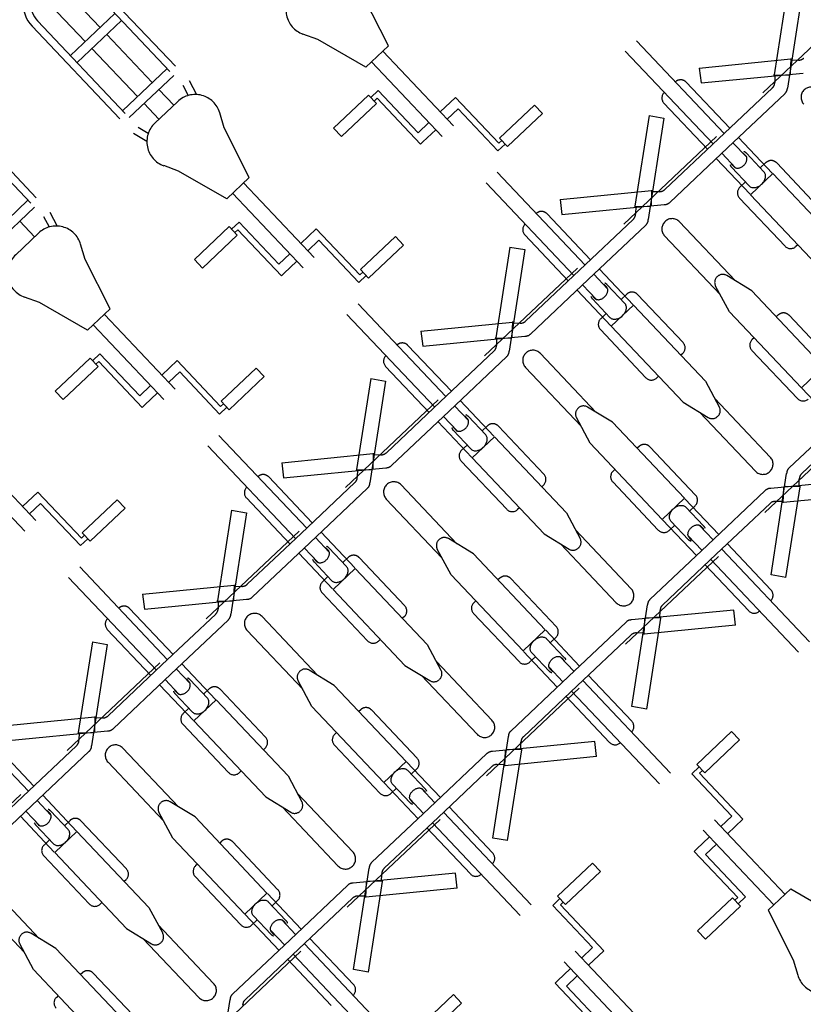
# Model space of a CAD drawing. Header units: metres. Extents: x 104098 to 104607, y 427853 to 428230.
# Tile 15 of 147: x 104240.91 to 104242.45, y 428105.13 to 428107.06. Entities that reach past the tile are written whole.
import ezdxf

# ---------------------------------------------------------------- set-up
doc = ezdxf.new("R2010")
doc.units = ezdxf.units.M
doc.linetypes.add('DASHED2', pattern=[0.375, 0.25, -0.125])

# ---------------------------------------------------------------- blocks, each defined once
blk = doc.blocks.new('school2')
at = {"color": 252, "linetype": 'DASHED2'}
for p, q in [((107953.383, 456616.9032), (107953.383, 456616.7606)), ((107953.423, 456616.9032), (107953.423, 456616.7606)), ((107953.088, 456616.8542), (107953.088, 456616.5674)), ((107953.103, 456616.8542), (107953.103, 456616.5653)), ((107953.328, 456616.8542), (107953.328, 456616.5653)), ((107953.343, 456616.8542), (107953.343, 456616.5674)), ((107953.463, 456616.8542), (107953.463, 456616.5674)), ((107953.478, 456616.8542), (107953.478, 456616.5653)), ((107953.463, 456616.7606), (107953.343, 456616.7606)), ((107953.463, 456616.7418), (107953.343, 456616.7418)), ((107953.383, 456616.7418), (107953.383, 456616.6119)), ((107953.423, 456616.7418), (107953.423, 456616.6119)), ((107953.088, 456616.6119), (107952.968, 456616.6119)), ((107953.463, 456616.6119), (107953.343, 456616.6119)), ((107953.088, 456616.5931), (107952.968, 456616.5931)), ((107953.048, 456616.5931), (107953.048, 456616.5509)), ((107953.463, 456616.5931), (107953.343, 456616.5931)), ((107953.383, 456616.5931), (107953.383, 456616.5509)), ((107953.423, 456616.5931), (107953.423, 456616.5509)), ((107953.088, 456616.5674), (107953.0818, 456616.5454)), ((107953.103, 456616.5653), (107953.0947, 456616.5358)), ((107953.328, 456616.5653), (107953.3363, 456616.5358)), ((107953.343, 456616.5674), (107953.3492, 456616.5454)), ((107953.463, 456616.5674), (107953.4568, 456616.5454)), ((107953.478, 456616.5653), (107953.4697, 456616.5358)), ((107953.0588, 456616.5509), (107952.9971, 456616.5509)), ((107953.4338, 456616.5509), (107953.3721, 456616.5509)), ((107952.9665, 456616.4507), (107952.9525, 456616.4784)), ((107953.0895, 456616.4507), (107953.1035, 456616.4784)), ((107953.3415, 456616.4507), (107953.3275, 456616.4784)), ((107953.4645, 456616.4507), (107953.4785, 456616.4784)), ((107953.7165, 456616.4507), (107953.7025, 456616.4784)), ((107952.9976, 456616.3466), (107952.9665, 456616.4507)), ((107953.0584, 456616.3466), (107953.0895, 456616.4507)), ((107953.3726, 456616.3466), (107953.3415, 456616.4507)), ((107953.4334, 456616.3466), (107953.4645, 456616.4507)), ((107953.7476, 456616.3466), (107953.7165, 456616.4507)), ((107953.8084, 456616.3466), (107953.8395, 456616.4507)), ((107952.293, 456615.7703), (107952.293, 456616.3466)), ((107952.638, 456615.7703), (107952.638, 456616.3466)), ((107952.668, 456615.7703), (107952.668, 456616.3466)), ((107953.0584, 456616.3466), (107952.9976, 456616.3466)), ((107953.013, 456615.7703), (107953.013, 456616.3466)), ((107953.043, 456615.7703), (107953.043, 456616.3466)), ((107953.4334, 456616.3466), (107953.3726, 456616.3466)), ((107953.388, 456615.7703), (107953.388, 456616.3466)), ((107953.418, 456615.7703), (107953.418, 456616.3466)), ((107953.8084, 456616.3466), (107953.7476, 456616.3466)), ((107953.763, 456615.7703), (107953.763, 456616.3466)), ((107953.793, 456615.7703), (107953.793, 456616.3466)), ((107954.138, 456615.7703), (107954.138, 456616.3466)), ((107954.168, 456615.7703), (107954.168, 456616.3466)), ((107952.8696, 456616.3035), (107952.9637, 456616.3035)), ((107952.8696, 456616.2807), (107952.8696, 456616.3035)), ((107952.9637, 456616.3035), (107952.9637, 456616.2807)), ((107952.9637, 456616.2967), (107952.9837, 456616.2967)), ((107952.9837, 456616.2967), (107952.9837, 456616.1831)), ((107953.2446, 456616.3035), (107953.3387, 456616.3035)), ((107953.2446, 456616.2807), (107953.2446, 456616.3035)), ((107953.3387, 456616.3035), (107953.3387, 456616.2807)), ((107953.3387, 456616.2967), (107953.3587, 456616.2967)), ((107953.3587, 456616.2967), (107953.3587, 456616.1831)), ((107953.6196, 456616.3035), (107953.7137, 456616.3035)), ((107953.6196, 456616.2807), (107953.6196, 456616.3035)), ((107953.7137, 456616.3035), (107953.7137, 456616.2807)), ((107953.7137, 456616.2967), (107953.7337, 456616.2967)), ((107953.7337, 456616.2967), (107953.7337, 456616.1831)), ((107952.8696, 456616.2807), (107952.9637, 456616.2807)), ((107952.9637, 456616.2873), (107952.9716, 456616.2873)), ((107952.9716, 456616.2873), (107952.9716, 456616.1634)), ((107953.2446, 456616.2807), (107953.3387, 456616.2807)), ((107953.3387, 456616.2873), (107953.3466, 456616.2873)), ((107953.3466, 456616.2873), (107953.3466, 456616.1634)), ((107953.6196, 456616.2807), (107953.7137, 456616.2807)), ((107953.7137, 456616.2873), (107953.7216, 456616.2873)), ((107953.7216, 456616.2873), (107953.7216, 456616.1634)), ((107952.7094, 456616.1831), (107952.668, 456616.1831)), ((107952.7094, 456616.0592), (107952.7094, 456616.1831)), ((107953.013, 456616.1831), (107952.9837, 456616.1831)), ((107953.0844, 456616.1831), (107953.043, 456616.1831)), ((107953.0844, 456616.0592), (107953.0844, 456616.1831)), ((107953.388, 456616.1831), (107953.3587, 456616.1831)), ((107953.4594, 456616.1831), (107953.418, 456616.1831)), ((107953.4594, 456616.0592), (107953.4594, 456616.1831)), ((107953.763, 456616.1831), (107953.7337, 456616.1831)), ((107953.8344, 456616.1831), (107953.793, 456616.1831)), ((107953.8344, 456616.0592), (107953.8344, 456616.1831)), ((107952.668, 456616.1634), (107952.6977, 456616.1634)), ((107952.6977, 456616.0497), (107952.6977, 456616.1634)), ((107952.9716, 456616.1634), (107952.9781, 456616.1634)), ((107952.9781, 456616.1634), (107953.013, 456616.1634)), ((107953.043, 456616.1634), (107953.0727, 456616.1634)), ((107953.0727, 456616.0497), (107953.0727, 456616.1634)), ((107953.3466, 456616.1634), (107953.3531, 456616.1634)), ((107953.3531, 456616.1634), (107953.388, 456616.1634)), ((107953.418, 456616.1634), (107953.4477, 456616.1634)), ((107953.4477, 456616.0497), (107953.4477, 456616.1634)), ((107953.7216, 456616.1634), (107953.7281, 456616.1634)), ((107953.7281, 456616.1634), (107953.763, 456616.1634)), ((107953.793, 456616.1634), (107953.8227, 456616.1634)), ((107953.8227, 456616.0497), (107953.8227, 456616.1634)), ((107952.8114, 456616.0658), (107952.7173, 456616.0658)), ((107952.7173, 456616.043), (107952.7173, 456616.0658)), ((107952.8114, 456616.0658), (107952.8114, 456616.043)), ((107953.1864, 456616.0658), (107953.0923, 456616.0658)), ((107953.0923, 456616.043), (107953.0923, 456616.0658)), ((107953.1864, 456616.0658), (107953.1864, 456616.043)), ((107953.5614, 456616.0658), (107953.4673, 456616.0658)), ((107953.4673, 456616.043), (107953.4673, 456616.0658)), ((107953.5614, 456616.0658), (107953.5614, 456616.043)), ((107953.9364, 456616.0658), (107953.8423, 456616.0658)), ((107953.8423, 456616.043), (107953.8423, 456616.0658)), ((107953.9364, 456616.0658), (107953.9364, 456616.043)), ((107952.7173, 456616.0497), (107952.6977, 456616.0497)), ((107952.7173, 456616.0592), (107952.7094, 456616.0592)), ((107953.0923, 456616.0497), (107953.0727, 456616.0497)), ((107953.0923, 456616.0592), (107953.0844, 456616.0592)), ((107953.4673, 456616.0497), (107953.4477, 456616.0497)), ((107953.4673, 456616.0592), (107953.4594, 456616.0592)), ((107953.8423, 456616.0497), (107953.8227, 456616.0497)), ((107953.8423, 456616.0592), (107953.8344, 456616.0592)), ((107952.8114, 456616.043), (107952.7173, 456616.043)), ((107953.1864, 456616.043), (107953.0923, 456616.043)), ((107953.5614, 456616.043), (107953.4673, 456616.043)), ((107953.9364, 456616.043), (107953.8423, 456616.043)), ((107952.308, 456615.7703), (107952.308, 456615.8942)), ((107952.3456, 456615.8969), (107952.4881, 456615.7868)), ((107952.5853, 456615.8969), (107952.4429, 456615.7868)), ((107952.5853, 456615.8969), (107952.603, 456615.8732)), ((107952.623, 456615.7703), (107952.623, 456615.8942)), ((107952.683, 456615.7703), (107952.683, 456615.8942)), ((107952.7206, 456615.8969), (107952.703, 456615.8732)), ((107952.7206, 456615.8969), (107952.8631, 456615.7868)), ((107952.9603, 456615.8969), (107952.8179, 456615.7868)), ((107952.9603, 456615.8969), (107952.978, 456615.8732)), ((107952.998, 456615.7703), (107952.998, 456615.8942)), ((107953.058, 456615.7703), (107953.058, 456615.8942)), ((107953.0956, 456615.8969), (107953.078, 456615.8732)), ((107953.0956, 456615.8969), (107953.2381, 456615.7868)), ((107953.3353, 456615.8969), (107953.1929, 456615.7868)), ((107953.3353, 456615.8969), (107953.353, 456615.8732)), ((107953.373, 456615.7703), (107953.373, 456615.8942)), ((107953.433, 456615.7703), (107953.433, 456615.8942)), ((107953.4706, 456615.8969), (107953.453, 456615.8732)), ((107953.4706, 456615.8969), (107953.6131, 456615.7868)), ((107953.7103, 456615.8969), (107953.5679, 456615.7868)), ((107953.7103, 456615.8969), (107953.728, 456615.8732)), ((107953.748, 456615.7703), (107953.748, 456615.8942)), ((107953.808, 456615.7703), (107953.808, 456615.8942)), ((107953.8456, 456615.8969), (107953.828, 456615.8732)), ((107953.8456, 456615.8969), (107953.9881, 456615.7868)), ((107954.0853, 456615.8969), (107953.9429, 456615.7868)), ((107954.0853, 456615.8969), (107954.103, 456615.8732)), ((107954.123, 456615.7703), (107954.123, 456615.8942)), ((107954.183, 456615.7703), (107954.183, 456615.8942)), ((107954.2206, 456615.8969), (107954.203, 456615.8732)), ((107954.2206, 456615.8969), (107954.3631, 456615.7868)), ((107954.4603, 456615.8969), (107954.3179, 456615.7868)), ((107952.328, 456615.8732), (107952.4869, 456615.7498)), ((107952.603, 456615.8732), (107952.4441, 456615.7498)), ((107952.638, 456615.8792), (107952.638, 456615.8792)), ((107952.668, 456615.8792), (107952.668, 456615.8792)), ((107952.703, 456615.8732), (107952.8619, 456615.7498)), ((107952.978, 456615.8732), (107952.8191, 456615.7498)), ((107953.013, 456615.8792), (107953.013, 456615.8792)), ((107953.043, 456615.8792), (107953.043, 456615.8792)), ((107953.078, 456615.8732), (107953.2369, 456615.7498)), ((107953.353, 456615.8732), (107953.1941, 456615.7498)), ((107953.388, 456615.8792), (107953.388, 456615.8792)), ((107953.418, 456615.8792), (107953.418, 456615.8792)), ((107953.453, 456615.8732), (107953.6119, 456615.7498)), ((107953.728, 456615.8732), (107953.5691, 456615.7498)), ((107953.763, 456615.8792), (107953.763, 456615.8792)), ((107953.793, 456615.8792), (107953.793, 456615.8792)), ((107953.828, 456615.8732), (107953.9869, 456615.7498)), ((107954.103, 456615.8732), (107953.9441, 456615.7498)), ((107954.138, 456615.8792), (107954.138, 456615.8792)), ((107954.168, 456615.8792), (107954.168, 456615.8792)), ((107954.203, 456615.8732), (107954.3619, 456615.7498)), ((107954.478, 456615.8732), (107954.3191, 456615.7498)), ((107952.278, 456615.7761), (107951.903, 456615.7761)), ((107952.653, 456615.7761), (107952.278, 456615.7761)), ((107952.4442, 456615.7855), (107952.4336, 456615.7748)), ((107952.4424, 456615.7873), (107952.4638, 456615.7662)), ((107952.4886, 456615.7873), (107952.4672, 456615.7662)), ((107952.4868, 456615.7855), (107952.4973, 456615.7748)), ((107953.028, 456615.7761), (107952.653, 456615.7761)), ((107952.8192, 456615.7855), (107952.8086, 456615.7748)), ((107952.8174, 456615.7873), (107952.8388, 456615.7662)), ((107952.8636, 456615.7873), (107952.8422, 456615.7662)), ((107952.8618, 456615.7855), (107952.8723, 456615.7748)), ((107953.403, 456615.7761), (107953.028, 456615.7761)), ((107953.1942, 456615.7855), (107953.1836, 456615.7748)), ((107953.1924, 456615.7873), (107953.2138, 456615.7662)), ((107953.2386, 456615.7873), (107953.2172, 456615.7662)), ((107953.2368, 456615.7855), (107953.2473, 456615.7748)), ((107953.778, 456615.7761), (107953.403, 456615.7761)), ((107953.5692, 456615.7855), (107953.5586, 456615.7748)), ((107953.5674, 456615.7873), (107953.5888, 456615.7662)), ((107953.6136, 456615.7873), (107953.5922, 456615.7662)), ((107953.6118, 456615.7855), (107953.6223, 456615.7748)), ((107954.153, 456615.7761), (107953.778, 456615.7761)), ((107953.9442, 456615.7855), (107953.9336, 456615.7748)), ((107953.9424, 456615.7873), (107953.9638, 456615.7662)), ((107953.9886, 456615.7873), (107953.9672, 456615.7662)), ((107953.9868, 456615.7855), (107953.9973, 456615.7748)), ((107954.528, 456615.7761), (107954.153, 456615.7761)), ((107954.3192, 456615.7855), (107954.3086, 456615.7748)), ((107954.3174, 456615.7873), (107954.3388, 456615.7662)), ((107954.3636, 456615.7873), (107954.3422, 456615.7662)), ((107954.3618, 456615.7855), (107954.3723, 456615.7748)), ((107952.278, 456615.7703), (107952.133, 456615.7703)), ((107952.278, 456615.7703), (107952.4229, 456615.7703)), ((107952.653, 456615.7703), (107952.508, 456615.7703)), ((107952.653, 456615.7703), (107952.7979, 456615.7703)), ((107953.028, 456615.7703), (107952.883, 456615.7703)), ((107953.028, 456615.7703), (107953.1729, 456615.7703)), ((107953.403, 456615.7703), (107953.258, 456615.7703)), ((107953.403, 456615.7703), (107953.5479, 456615.7703)), ((107953.778, 456615.7703), (107953.633, 456615.7703)), ((107953.778, 456615.7703), (107953.9229, 456615.7703)), ((107954.153, 456615.7703), (107954.008, 456615.7703)), ((107954.153, 456615.7703), (107954.2979, 456615.7703)), ((107952.278, 456615.7453), (107952.1226, 456615.7453)), ((107952.248, 456615.649), (107952.248, 456615.7453)), ((107952.263, 456615.7059), (107952.263, 456615.7453)), ((107952.278, 456615.7453), (107952.4334, 456615.7453)), ((107952.293, 456615.7059), (107952.293, 456615.7453)), ((107952.308, 456615.649), (107952.308, 456615.7453)), ((107952.653, 456615.7453), (107952.4976, 456615.7453)), ((107952.623, 456615.649), (107952.623, 456615.7453)), ((107952.638, 456615.7059), (107952.638, 456615.7453)), ((107952.653, 456615.7453), (107952.8084, 456615.7453)), ((107952.668, 456615.7059), (107952.668, 456615.7453)), ((107952.683, 456615.649), (107952.683, 456615.7453)), ((107953.028, 456615.7453), (107952.8726, 456615.7453)), ((107952.998, 456615.649), (107952.998, 456615.7453)), ((107953.013, 456615.7059), (107953.013, 456615.7453)), ((107953.028, 456615.7453), (107953.1834, 456615.7453)), ((107953.043, 456615.7059), (107953.043, 456615.7453)), ((107953.058, 456615.649), (107953.058, 456615.7453)), ((107953.403, 456615.7453), (107953.2476, 456615.7453)), ((107953.373, 456615.649), (107953.373, 456615.7453)), ((107953.388, 456615.7059), (107953.388, 456615.7453)), ((107953.403, 456615.7453), (107953.5584, 456615.7453)), ((107953.418, 456615.7059), (107953.418, 456615.7453)), ((107953.433, 456615.649), (107953.433, 456615.7453)), ((107953.778, 456615.7453), (107953.6226, 456615.7453)), ((107953.748, 456615.649), (107953.748, 456615.7453)), ((107953.763, 456615.7059), (107953.763, 456615.7453)), ((107953.778, 456615.7453), (107953.9334, 456615.7453)), ((107953.793, 456615.7059), (107953.793, 456615.7453)), ((107953.808, 456615.649), (107953.808, 456615.7453)), ((107954.153, 456615.7453), (107953.9976, 456615.7453)), ((107954.123, 456615.649), (107954.123, 456615.7453)), ((107954.138, 456615.7059), (107954.138, 456615.7453)), ((107954.153, 456615.7453), (107954.3084, 456615.7453)), ((107954.168, 456615.7059), (107954.168, 456615.7453)), ((107954.183, 456615.649), (107954.183, 456615.7453)), ((107952.2621, 456615.7176), (107952.2621, 456615.7095)), ((107952.2939, 456615.7095), (107952.2939, 456615.7176)), ((107952.6371, 456615.7176), (107952.6371, 456615.7095)), ((107952.6689, 456615.7095), (107952.6689, 456615.7176)), ((107953.0121, 456615.7176), (107953.0121, 456615.7095)), ((107953.0439, 456615.7095), (107953.0439, 456615.7176)), ((107953.3871, 456615.7176), (107953.3871, 456615.7095)), ((107953.4189, 456615.7095), (107953.4189, 456615.7176)), ((107953.7621, 456615.7176), (107953.7621, 456615.7095)), ((107953.7939, 456615.7095), (107953.7939, 456615.7176)), ((107954.1371, 456615.7176), (107954.1371, 456615.7095)), ((107954.1689, 456615.7095), (107954.1689, 456615.7176)), ((107952.0705, 456615.7046, 0.1197), (107952.0705, 456615.5463)), ((107952.1105, 456615.7046, 0.1197), (107952.1105, 456615.5463)), ((107952.258, 456615.6621), (107952.258, 456615.7124)), ((107952.298, 456615.6621), (107952.298, 456615.7124)), ((107952.4455, 456615.7046, 0.1197), (107952.4455, 456615.5463)), ((107952.4855, 456615.7046, 0.1197), (107952.4855, 456615.5463)), ((107952.633, 456615.6621), (107952.633, 456615.7124)), ((107952.673, 456615.6621), (107952.673, 456615.7124)), ((107952.8205, 456615.7046, 0.1197), (107952.8205, 456615.5463)), ((107952.8605, 456615.7046, 0.1197), (107952.8605, 456615.5463)), ((107953.008, 456615.6621), (107953.008, 456615.7124)), ((107953.048, 456615.6621), (107953.048, 456615.7124)), ((107953.1955, 456615.7046, 0.1197), (107953.1955, 456615.5463)), ((107953.2355, 456615.7046, 0.1197), (107953.2355, 456615.5463)), ((107953.383, 456615.6621), (107953.383, 456615.7124)), ((107953.423, 456615.6621), (107953.423, 456615.7124)), ((107953.5705, 456615.7046, 0.1197), (107953.5705, 456615.5463)), ((107953.6105, 456615.7046, 0.1197), (107953.6105, 456615.5463)), ((107953.758, 456615.6621), (107953.758, 456615.7124)), ((107953.798, 456615.6621), (107953.798, 456615.7124)), ((107953.9455, 456615.7046, 0.1197), (107953.9455, 456615.5463)), ((107953.9855, 456615.7046, 0.1197), (107953.9855, 456615.5463)), ((107954.133, 456615.6621), (107954.133, 456615.7124)), ((107954.173, 456615.6621), (107954.173, 456615.7124)), ((107952.243, 456615.6727), (107952.258, 456615.6727)), ((107952.313, 456615.6727), (107952.298, 456615.6727)), ((107952.618, 456615.6727), (107952.633, 456615.6727)), ((107952.688, 456615.6727), (107952.673, 456615.6727)), ((107952.993, 456615.6727), (107953.008, 456615.6727)), ((107953.063, 456615.6727), (107953.048, 456615.6727)), ((107953.368, 456615.6727), (107953.383, 456615.6727)), ((107953.438, 456615.6727), (107953.423, 456615.6727)), ((107953.743, 456615.6727), (107953.758, 456615.6727)), ((107953.813, 456615.6727), (107953.798, 456615.6727)), ((107954.118, 456615.6727), (107954.133, 456615.6727)), ((107954.188, 456615.6727), (107954.173, 456615.6727)), ((107952.228, 456615.528), (107952.228, 456615.6577)), ((107952.248, 456615.4428), (107952.248, 456615.6477)), ((107952.308, 456615.6477), (107952.248, 456615.6477)), ((107952.308, 456615.4428), (107952.308, 456615.6477)), ((107952.328, 456615.528), (107952.328, 456615.6577)), ((107952.603, 456615.528), (107952.603, 456615.6577)), ((107952.623, 456615.4428), (107952.623, 456615.6477)), ((107952.683, 456615.6477), (107952.623, 456615.6477)), ((107952.683, 456615.4428), (107952.683, 456615.6477)), ((107952.703, 456615.528), (107952.703, 456615.6577)), ((107952.978, 456615.528), (107952.978, 456615.6577)), ((107952.998, 456615.4428), (107952.998, 456615.6477)), ((107953.058, 456615.6477), (107952.998, 456615.6477)), ((107953.058, 456615.4428), (107953.058, 456615.6477)), ((107953.078, 456615.528), (107953.078, 456615.6577)), ((107953.353, 456615.528), (107953.353, 456615.6577)), ((107953.373, 456615.4428), (107953.373, 456615.6477)), ((107953.433, 456615.6477), (107953.373, 456615.6477)), ((107953.433, 456615.4428), (107953.433, 456615.6477)), ((107953.453, 456615.528), (107953.453, 456615.6577)), ((107953.728, 456615.528), (107953.728, 456615.6577)), ((107953.748, 456615.4428), (107953.748, 456615.6477)), ((107953.808, 456615.6477), (107953.748, 456615.6477)), ((107953.808, 456615.4428), (107953.808, 456615.6477)), ((107953.828, 456615.528), (107953.828, 456615.6577)), ((107954.103, 456615.528), (107954.103, 456615.6577)), ((107954.123, 456615.4428), (107954.123, 456615.6477)), ((107954.183, 456615.6477), (107954.123, 456615.6477)), ((107954.183, 456615.4428), (107954.183, 456615.6477)), ((107954.203, 456615.528), (107954.203, 456615.6577)), ((107952.0605, 456615.5095), (107952.0755, 456615.5647)), ((107952.091, 456615.5758), (107952.0899, 456615.5758)), ((107952.1205, 456615.5095), (107952.1055, 456615.5647)), ((107952.4355, 456615.5095), (107952.4505, 456615.5647)), ((107952.466, 456615.5758), (107952.4649, 456615.5758)), ((107952.4955, 456615.5095), (107952.4805, 456615.5647)), ((107952.8105, 456615.5095), (107952.8255, 456615.5647)), ((107952.841, 456615.5758), (107952.8399, 456615.5758)), ((107952.8705, 456615.5095), (107952.8555, 456615.5647)), ((107953.1855, 456615.5095), (107953.2005, 456615.5647)), ((107953.216, 456615.5758), (107953.2149, 456615.5758)), ((107953.2455, 456615.5095), (107953.2305, 456615.5647)), ((107953.5605, 456615.5095), (107953.5755, 456615.5647)), ((107953.591, 456615.5758), (107953.5899, 456615.5758)), ((107953.6205, 456615.5095), (107953.6055, 456615.5647)), ((107953.9355, 456615.5095), (107953.9505, 456615.5647)), ((107953.966, 456615.5758), (107953.9649, 456615.5758)), ((107953.9955, 456615.5095), (107953.9805, 456615.5647)), ((107952.0605, 456615.5095), (107952.0605, 456615.3045)), ((107952.1205, 456615.5095), (107952.1205, 456615.3045)), ((107952.248, 456615.513), (107952.243, 456615.513)), ((107952.313, 456615.513), (107952.308, 456615.513)), ((107952.4355, 456615.5095), (107952.4355, 456615.3045)), ((107952.4955, 456615.5095), (107952.4955, 456615.3045)), ((107952.623, 456615.513), (107952.618, 456615.513)), ((107952.688, 456615.513), (107952.683, 456615.513)), ((107952.8105, 456615.5095), (107952.8105, 456615.3045)), ((107952.8705, 456615.5095), (107952.8705, 456615.3045)), ((107952.998, 456615.513), (107952.993, 456615.513)), ((107953.063, 456615.513), (107953.058, 456615.513)), ((107953.1855, 456615.5095), (107953.1855, 456615.3045)), ((107953.2455, 456615.5095), (107953.2455, 456615.3045)), ((107953.373, 456615.513), (107953.368, 456615.513)), ((107953.438, 456615.513), (107953.433, 456615.513)), ((107953.5605, 456615.5095), (107953.5605, 456615.3045)), ((107953.6205, 456615.5095), (107953.6205, 456615.3045)), ((107953.748, 456615.513), (107953.743, 456615.513)), ((107953.813, 456615.513), (107953.808, 456615.513)), ((107953.9355, 456615.5095), (107953.9355, 456615.3045)), ((107953.9955, 456615.5095), (107953.9955, 456615.3045)), ((107954.123, 456615.513), (107954.118, 456615.513)), ((107952.0605, 456615.4393), (107952.0555, 456615.4393)), ((107952.1255, 456615.4393), (107952.1205, 456615.4393)), ((107952.248, 456615.4428), (107952.263, 456615.3876)), ((107952.308, 456615.4428), (107952.293, 456615.3876)), ((107952.4355, 456615.4393), (107952.4305, 456615.4393)), ((107952.5005, 456615.4393), (107952.4955, 456615.4393)), ((107952.623, 456615.4428), (107952.638, 456615.3876)), ((107952.683, 456615.4428), (107952.668, 456615.3876)), ((107952.8105, 456615.4393), (107952.8055, 456615.4393)), ((107952.8755, 456615.4393), (107952.8705, 456615.4393)), ((107952.998, 456615.4428), (107953.013, 456615.3876)), ((107953.058, 456615.4428), (107953.043, 456615.3876)), ((107953.1855, 456615.4393), (107953.1805, 456615.4393)), ((107953.2505, 456615.4393), (107953.2455, 456615.4393)), ((107953.373, 456615.4428), (107953.388, 456615.3876)), ((107953.433, 456615.4428), (107953.418, 456615.3876)), ((107953.5605, 456615.4393), (107953.5555, 456615.4393)), ((107953.6255, 456615.4393), (107953.6205, 456615.4393)), ((107953.748, 456615.4428), (107953.763, 456615.3876)), ((107953.808, 456615.4428), (107953.793, 456615.3876)), ((107953.9355, 456615.4393), (107953.9305, 456615.4393)), ((107954.0005, 456615.4393), (107953.9955, 456615.4393)), ((107952.1405, 456615.4243), (107952.1405, 456615.2945)), ((107952.4155, 456615.4243), (107952.4155, 456615.2945)), ((107952.5155, 456615.4243), (107952.5155, 456615.2945)), ((107952.7905, 456615.4243), (107952.7905, 456615.2945)), ((107952.8905, 456615.4243), (107952.8905, 456615.2945)), ((107953.1655, 456615.4243), (107953.1655, 456615.2945)), ((107953.2655, 456615.4243), (107953.2655, 456615.2945)), ((107953.5405, 456615.4243), (107953.5405, 456615.2945)), ((107953.6405, 456615.4243), (107953.6405, 456615.2945)), ((107953.9155, 456615.4243), (107953.9155, 456615.2945)), ((107954.0155, 456615.4243), (107954.0155, 456615.2945)), ((107952.258, 456615.2477, 0.1197), (107952.258, 456615.4059)), ((107952.298, 456615.2477, 0.1197), (107952.298, 456615.4059)), ((107952.633, 456615.2477, 0.1197), (107952.633, 456615.4059)), ((107952.673, 456615.2477, 0.1197), (107952.673, 456615.4059)), ((107953.008, 456615.2477, 0.1197), (107953.008, 456615.4059)), ((107953.048, 456615.2477, 0.1197), (107953.048, 456615.4059)), ((107953.383, 456615.2477, 0.1197), (107953.383, 456615.4059)), ((107953.423, 456615.2477, 0.1197), (107953.423, 456615.4059)), ((107953.758, 456615.2477, 0.1197), (107953.758, 456615.4059)), ((107953.798, 456615.2477, 0.1197), (107953.798, 456615.4059)), ((107952.2785, 456615.3765), (107952.2774, 456615.3765)), ((107952.6535, 456615.3765), (107952.6524, 456615.3765)), ((107953.0285, 456615.3765), (107953.0274, 456615.3765)), ((107953.4035, 456615.3765), (107953.4024, 456615.3765)), ((107953.7785, 456615.3765), (107953.7774, 456615.3765)), ((107952.4955, 456615.3045), (107952.4355, 456615.3045)), ((107952.4355, 456615.3033), (107952.4355, 456615.207)), ((107952.4955, 456615.3033), (107952.4955, 456615.207)), ((107952.8705, 456615.3045), (107952.8105, 456615.3045)), ((107952.8105, 456615.3033), (107952.8105, 456615.207)), ((107952.8705, 456615.3033), (107952.8705, 456615.207)), ((107953.2455, 456615.3045), (107953.1855, 456615.3045)), ((107953.1855, 456615.3033), (107953.1855, 456615.207)), ((107953.2455, 456615.3033), (107953.2455, 456615.207)), ((107953.6205, 456615.3045), (107953.5605, 456615.3045)), ((107953.5605, 456615.3033), (107953.5605, 456615.207)), ((107953.6205, 456615.3033), (107953.6205, 456615.207)), ((107953.9955, 456615.3045), (107953.9355, 456615.3045)), ((107953.9355, 456615.3033), (107953.9355, 456615.207)), ((107952.4305, 456615.2795), (107952.4455, 456615.2795)), ((107952.4455, 456615.2902), (107952.4455, 456615.2399)), ((107952.4855, 456615.2902), (107952.4855, 456615.2399)), ((107952.5005, 456615.2795), (107952.4855, 456615.2795)), ((107952.8055, 456615.2795), (107952.8205, 456615.2795)), ((107952.8205, 456615.2902), (107952.8205, 456615.2399)), ((107952.8605, 456615.2902), (107952.8605, 456615.2399)), ((107952.8755, 456615.2795), (107952.8605, 456615.2795)), ((107953.1805, 456615.2795), (107953.1955, 456615.2795)), ((107953.1955, 456615.2902), (107953.1955, 456615.2399)), ((107953.2355, 456615.2902), (107953.2355, 456615.2399)), ((107953.2505, 456615.2795), (107953.2355, 456615.2795)), ((107953.5555, 456615.2795), (107953.5705, 456615.2795)), ((107953.5705, 456615.2902), (107953.5705, 456615.2399)), ((107953.6105, 456615.2902), (107953.6105, 456615.2399)), ((107953.6255, 456615.2795), (107953.6105, 456615.2795)), ((107952.4496, 456615.2346), (107952.4496, 456615.2428)), ((107952.4505, 456615.2463), (107952.4505, 456615.207)), ((107952.4805, 456615.2463), (107952.4805, 456615.207)), ((107952.4814, 456615.2428), (107952.4814, 456615.2346)), ((107952.8246, 456615.2346), (107952.8246, 456615.2428)), ((107952.8255, 456615.2463), (107952.8255, 456615.207)), ((107952.8555, 456615.2463), (107952.8555, 456615.207)), ((107952.8564, 456615.2428), (107952.8564, 456615.2346)), ((107953.1996, 456615.2346), (107953.1996, 456615.2428)), ((107953.2005, 456615.2463), (107953.2005, 456615.207)), ((107953.2305, 456615.2463), (107953.2305, 456615.207)), ((107953.2314, 456615.2428), (107953.2314, 456615.2346)), ((107953.5746, 456615.2346), (107953.5746, 456615.2428)), ((107953.5755, 456615.2463), (107953.5755, 456615.207)), ((107953.6055, 456615.2463), (107953.6055, 456615.207)), ((107953.6064, 456615.2428), (107953.6064, 456615.2346)), ((107952.1405, 456615.0791), (107952.2994, 456615.2025)), ((107952.4655, 456615.207), (107952.3101, 456615.207)), ((107952.4655, 456615.207), (107952.6209, 456615.207)), ((107952.5155, 456615.0791), (107952.6744, 456615.2025)), ((107952.7905, 456615.0791), (107952.6316, 456615.2025)), ((107952.8405, 456615.207), (107952.6851, 456615.207)), ((107952.8405, 456615.207), (107952.9959, 456615.207)), ((107952.8905, 456615.0791), (107953.0494, 456615.2025)), ((107953.1655, 456615.0791), (107953.0066, 456615.2025)), ((107953.2155, 456615.207), (107953.0601, 456615.207)), ((107953.2155, 456615.207), (107953.3709, 456615.207)), ((107953.2655, 456615.0791), (107953.4244, 456615.2025)), ((107953.5405, 456615.0791), (107953.3816, 456615.2025)), ((107953.5905, 456615.207), (107953.4351, 456615.207)), ((107953.5905, 456615.207), (107953.7459, 456615.207)), ((107953.6405, 456615.0791), (107953.7994, 456615.2025)), ((107953.9155, 456615.0791), (107953.7566, 456615.2025)), ((107953.9655, 456615.207), (107953.8101, 456615.207)), ((107952.4655, 456615.182), (107952.3205, 456615.182)), ((107952.4355, 456615.182), (107952.4355, 456615.058)), ((107952.4505, 456615.182), (107952.4505, 456614.6057)), ((107952.4655, 456615.182), (107952.6104, 456615.182)), ((107952.4805, 456615.182), (107952.4805, 456614.6057)), ((107952.4955, 456615.182), (107952.4955, 456615.058)), ((107952.6317, 456615.1668), (107952.6211, 456615.1775)), ((107952.6299, 456615.165), (107952.6513, 456615.1861)), ((107952.6761, 456615.165), (107952.6547, 456615.1861)), ((107952.6743, 456615.1668), (107952.6848, 456615.1775)), ((107952.8405, 456615.182), (107952.6955, 456615.182)), ((107952.8105, 456615.182), (107952.8105, 456615.058)), ((107952.8255, 456615.182), (107952.8255, 456614.6057)), ((107952.8405, 456615.182), (107952.9854, 456615.182)), ((107952.8555, 456615.182), (107952.8555, 456614.6057)), ((107952.8705, 456615.182), (107952.8705, 456615.058)), ((107953.0067, 456615.1668), (107952.9961, 456615.1775)), ((107953.0049, 456615.165), (107953.0263, 456615.1861)), ((107953.0511, 456615.165), (107953.0297, 456615.1861)), ((107953.0493, 456615.1668), (107953.0598, 456615.1775)), ((107953.2155, 456615.182), (107953.0705, 456615.182)), ((107953.1855, 456615.182), (107953.1855, 456615.058)), ((107953.2005, 456615.182), (107953.2005, 456614.6057)), ((107953.2155, 456615.182), (107953.3604, 456615.182)), ((107953.2305, 456615.182), (107953.2305, 456614.6057)), ((107953.2455, 456615.182), (107953.2455, 456615.058)), ((107953.3817, 456615.1668), (107953.3711, 456615.1775)), ((107953.3799, 456615.165), (107953.4013, 456615.1861)), ((107953.4261, 456615.165), (107953.4047, 456615.1861)), ((107953.4243, 456615.1668), (107953.4348, 456615.1775)), ((107953.5905, 456615.182), (107953.4455, 456615.182)), ((107953.5605, 456615.182), (107953.5605, 456615.058)), ((107953.5755, 456615.182), (107953.5755, 456614.6057)), ((107953.5905, 456615.182), (107953.7354, 456615.182)), ((107953.6055, 456615.182), (107953.6055, 456614.6057)), ((107953.6205, 456615.182), (107953.6205, 456615.058)), ((107953.7567, 456615.1668), (107953.7461, 456615.1775)), ((107953.7549, 456615.165), (107953.7763, 456615.1861)), ((107953.8011, 456615.165), (107953.7797, 456615.1861)), ((107953.7993, 456615.1668), (107953.8098, 456615.1775)), ((107953.9655, 456615.182), (107953.8205, 456615.182)), ((107952.4655, 456615.1761), (107952.0905, 456615.1761)), ((107952.8405, 456615.1761), (107952.4655, 456615.1761)), ((107952.5331, 456615.0554), (107952.6756, 456615.1655)), ((107952.7728, 456615.0554), (107952.6304, 456615.1655)), ((107953.2155, 456615.1761), (107952.8405, 456615.1761)), ((107952.9081, 456615.0554), (107953.0506, 456615.1655)), ((107953.1478, 456615.0554), (107953.0054, 456615.1655)), ((107953.5905, 456615.1761), (107953.2155, 456615.1761)), ((107953.2831, 456615.0554), (107953.4256, 456615.1655)), ((107953.5228, 456615.0554), (107953.3804, 456615.1655)), ((107953.9655, 456615.1761), (107953.5905, 456615.1761)), ((107953.6581, 456615.0554), (107953.8006, 456615.1655)), ((107953.8978, 456615.0554), (107953.7554, 456615.1655)), ((107952.4505, 456615.073), (107952.4505, 456615.073)), ((107952.4805, 456615.073), (107952.4805, 456615.073)), ((107952.5331, 456615.0554), (107952.5155, 456615.0791)), ((107952.7728, 456615.0554), (107952.7905, 456615.0791)), ((107952.8255, 456615.073), (107952.8255, 456615.073)), ((107952.8555, 456615.073), (107952.8555, 456615.073)), ((107952.9081, 456615.0554), (107952.8905, 456615.0791)), ((107953.1478, 456615.0554), (107953.1655, 456615.0791)), ((107953.2005, 456615.073), (107953.2005, 456615.073)), ((107953.2305, 456615.073), (107953.2305, 456615.073)), ((107953.2831, 456615.0554), (107953.2655, 456615.0791)), ((107953.5228, 456615.0554), (107953.5405, 456615.0791)), ((107953.5755, 456615.073), (107953.5755, 456615.073)), ((107953.6055, 456615.073), (107953.6055, 456615.073)), ((107953.6581, 456615.0554), (107953.6405, 456615.0791)), ((107952.6239, 456614.9093), (107952.5298, 456614.9093)), ((107952.6239, 456614.8865), (107952.6239, 456614.9093)), ((107952.9989, 456614.9093), (107952.9048, 456614.9093)), ((107952.9048, 456614.9093), (107952.9048, 456614.8865)), ((107952.9989, 456614.8865), (107952.9989, 456614.9093)), ((107953.3739, 456614.9093), (107953.2798, 456614.9093)), ((107953.2798, 456614.9093), (107953.2798, 456614.8865)), ((107953.3739, 456614.8865), (107953.3739, 456614.9093)), ((107952.9048, 456614.9025), (107952.8852, 456614.9025)), ((107952.8852, 456614.9025), (107952.8852, 456614.7888)), ((107952.9048, 456614.8931), (107952.8969, 456614.8931)), ((107952.8969, 456614.8931), (107952.8969, 456614.7692)), ((107953.2798, 456614.9025), (107953.2602, 456614.9025)), ((107953.2602, 456614.9025), (107953.2602, 456614.7888)), ((107953.2798, 456614.8931), (107953.2719, 456614.8931)), ((107953.2719, 456614.8931), (107953.2719, 456614.7692)), ((107952.6239, 456614.8865), (107952.5298, 456614.8865)), ((107952.9989, 456614.8865), (107952.9048, 456614.8865)), ((107953.3739, 456614.8865), (107953.2798, 456614.8865)), ((107952.7841, 456614.665), (107952.7841, 456614.7888)), ((107952.7841, 456614.7888), (107952.7906, 456614.7888)), ((107952.7906, 456614.7888), (107952.8255, 456614.7888)), ((107952.8555, 456614.7888), (107952.8852, 456614.7888)), ((107953.1591, 456614.665), (107953.1591, 456614.7888)), ((107953.1591, 456614.7888), (107953.1656, 456614.7888)), ((107953.1656, 456614.7888), (107953.2005, 456614.7888)), ((107953.2305, 456614.7888), (107953.2602, 456614.7888)), ((107952.7962, 456614.6555), (107952.7962, 456614.7692)), ((107952.8255, 456614.7692), (107952.7962, 456614.7692)), ((107952.8969, 456614.7692), (107952.8555, 456614.7692)), ((107953.1712, 456614.6555), (107953.1712, 456614.7692)), ((107953.2005, 456614.7692), (107953.1712, 456614.7692)), ((107953.2719, 456614.7692), (107953.2305, 456614.7692)), ((107953.0571, 456614.6716), (107953.1512, 456614.6716)), ((107953.0571, 456614.6716), (107953.0571, 456614.6488)), ((107953.1512, 456614.6488), (107953.1512, 456614.6716)), ((107953.1512, 456614.665), (107953.1591, 456614.665)), ((107953.0571, 456614.6488), (107953.1512, 456614.6488)), ((107953.1512, 456614.6555), (107953.1712, 456614.6555)), ((107953.1851, 456614.6057), (107953.154, 456614.5016)), ((107953.2459, 456614.6057), (107953.1851, 456614.6057)), ((107953.2459, 456614.6057), (107953.277, 456614.5016)), ((107953.154, 456614.5016), (107953.14, 456614.4739))]:
    blk.add_line(p, q, dxfattribs=at)
for centre, radius, start, end in [((107953.393, 456616.8542), 0.065, 90, 180), ((107953.393, 456616.8542), 0.05, 90, 180), ((107952.9971, 456616.5009), 0.05, 90, 206.7766), ((107953.0588, 456616.5009), 0.05, 333.2234, 90), ((107953.3721, 456616.5009), 0.05, 90, 206.7766), ((107953.4338, 456616.5009), 0.05, 333.2234, 90), ((107953.7471, 456616.5009), 0.05, 90, 206.7766), ((107952.638, 456615.8942), 0.015, 90, 180), ((107952.668, 456615.8942), 0.015, 0, 90), ((107953.013, 456615.8942), 0.015, 90, 180), ((107953.043, 456615.8942), 0.015, 0, 90), ((107953.388, 456615.8942), 0.015, 90, 180), ((107953.418, 456615.8942), 0.015, 0, 90), ((107953.763, 456615.8942), 0.015, 90, 180), ((107953.793, 456615.8942), 0.015, 0, 90), ((107954.138, 456615.8942), 0.015, 90, 180), ((107954.168, 456615.8942), 0.015, 0, 90), ((107952.4229, 456615.7853), 0.015, 270, 315.4858), ((107952.508, 456615.7853), 0.015, 224.5142, 270), ((107952.7979, 456615.7853), 0.015, 270, 315.4858), ((107952.883, 456615.7853), 0.015, 224.5142, 270), ((107953.1729, 456615.7853), 0.015, 270, 315.4858), ((107953.258, 456615.7853), 0.015, 224.5142, 270), ((107953.5479, 456615.7853), 0.015, 270, 315.4858), ((107953.633, 456615.7853), 0.015, 224.5142, 270), ((107953.9229, 456615.7853), 0.015, 270, 315.4858), ((107954.008, 456615.7853), 0.015, 224.5142, 270), ((107954.2979, 456615.7853), 0.015, 270, 315.4858), ((107954.383, 456615.7853), 0.015, 224.5142, 270), ((107952.4334, 456615.7603), 0.015, 270, 315.4858), ((107952.4976, 456615.7603), 0.015, 224.5142, 270), ((107952.8084, 456615.7603), 0.015, 270, 315.4858), ((107952.8726, 456615.7603), 0.015, 224.5142, 270), ((107953.1834, 456615.7603), 0.015, 270, 315.4858), ((107953.2476, 456615.7603), 0.015, 224.5142, 270), ((107953.5584, 456615.7603), 0.015, 270, 315.4858), ((107953.6226, 456615.7603), 0.015, 224.5142, 270), ((107953.9334, 456615.7603), 0.015, 270, 315.4858), ((107953.9976, 456615.7603), 0.015, 224.5142, 270), ((107954.3084, 456615.7603), 0.015, 270, 315.4858), ((107952.4655, 456615.7046, 0.1197), 0.02, 0, 180), ((107952.8405, 456615.7046, 0.1197), 0.02, 0, 180), ((107953.2155, 456615.7046, 0.1197), 0.02, 0, 180), ((107953.5905, 456615.7046, 0.1197), 0.02, 0, 180), ((107953.9655, 456615.7046, 0.1197), 0.02, 0, 180), ((107954.3405, 456615.7046, 0.1197), 0.02, 0, 180), ((107952.243, 456615.6577), 0.015, 90, 180), ((107952.313, 456615.6577), 0.015, 0, 90), ((107952.618, 456615.6577), 0.015, 90, 180), ((107952.688, 456615.6577), 0.015, 0, 90), ((107952.993, 456615.6577), 0.015, 90, 180), ((107953.063, 456615.6577), 0.015, 0, 90), ((107953.368, 456615.6577), 0.015, 90, 180), ((107953.438, 456615.6577), 0.015, 0, 90), ((107953.743, 456615.6577), 0.015, 90, 180), ((107953.813, 456615.6577), 0.015, 0, 90), ((107954.118, 456615.6577), 0.015, 90, 180), ((107954.188, 456615.6577), 0.015, 0, 90), ((107952.0899, 456615.5608), 0.015, 90, 164.8257), ((107952.091, 456615.5608), 0.015, 15.1743, 90), ((107952.4649, 456615.5608), 0.015, 90, 164.8257), ((107952.466, 456615.5608), 0.015, 15.1743, 90), ((107952.8399, 456615.5608), 0.015, 90, 164.8257), ((107952.841, 456615.5608), 0.015, 15.1743, 90), ((107953.2149, 456615.5608), 0.015, 90, 164.8257), ((107953.216, 456615.5608), 0.015, 15.1743, 90), ((107953.5899, 456615.5608), 0.015, 90, 164.8257), ((107953.591, 456615.5608), 0.015, 15.1743, 90), ((107953.9649, 456615.5608), 0.015, 90, 164.8257), ((107953.966, 456615.5608), 0.015, 15.1743, 90), ((107952.243, 456615.528), 0.015, 180, 270), ((107952.313, 456615.528), 0.015, 270, 0), ((107952.618, 456615.528), 0.015, 180, 270), ((107952.688, 456615.528), 0.015, 270, 0), ((107952.993, 456615.528), 0.015, 180, 270), ((107953.063, 456615.528), 0.015, 270, 0), ((107953.368, 456615.528), 0.015, 180, 270), ((107953.438, 456615.528), 0.015, 270, 0), ((107953.743, 456615.528), 0.015, 180, 270), ((107953.813, 456615.528), 0.015, 270, 0), ((107954.118, 456615.528), 0.015, 180, 270), ((107952.0555, 456615.4243), 0.015, 90, 180), ((107952.1255, 456615.4243), 0.015, 0, 90), ((107952.4305, 456615.4243), 0.015, 90, 180), ((107952.5005, 456615.4243), 0.015, 0, 90), ((107952.8055, 456615.4243), 0.015, 90, 180), ((107952.8755, 456615.4243), 0.015, 0, 90), ((107953.1805, 456615.4243), 0.015, 90, 180), ((107953.2505, 456615.4243), 0.015, 0, 90), ((107953.5555, 456615.4243), 0.015, 90, 180), ((107953.6255, 456615.4243), 0.015, 0, 90), ((107953.9305, 456615.4243), 0.015, 90, 180), ((107954.0005, 456615.4243), 0.015, 0, 90), ((107952.2774, 456615.3915), 0.015, 195.1743, 270), ((107952.2785, 456615.3915), 0.015, 270, 344.8257), ((107952.6524, 456615.3915), 0.015, 195.1743, 270), ((107952.6535, 456615.3915), 0.015, 270, 344.8257), ((107953.0274, 456615.3915), 0.015, 195.1743, 270), ((107953.0285, 456615.3915), 0.015, 270, 344.8257), ((107953.4024, 456615.3915), 0.015, 195.1743, 270), ((107953.4035, 456615.3915), 0.015, 270, 344.8257), ((107953.7774, 456615.3915), 0.015, 195.1743, 270), ((107953.7785, 456615.3915), 0.015, 270, 344.8257), ((107952.4305, 456615.2945), 0.015, 180, 270), ((107952.5005, 456615.2945), 0.015, 270, 0), ((107952.8055, 456615.2945), 0.015, 180, 270), ((107952.8755, 456615.2945), 0.015, 270, 0), ((107953.1805, 456615.2945), 0.015, 180, 270), ((107953.2505, 456615.2945), 0.015, 270, 0), ((107953.5555, 456615.2945), 0.015, 180, 270), ((107953.6255, 456615.2945), 0.015, 270, 0), ((107953.9305, 456615.2945), 0.015, 180, 270), ((107952.278, 456615.2477, 0.1197), 0.02, 180, 0), ((107952.653, 456615.2477, 0.1197), 0.02, 180, 0), ((107953.028, 456615.2477, 0.1197), 0.02, 180, 0), ((107953.403, 456615.2477, 0.1197), 0.02, 180, 0), ((107953.778, 456615.2477, 0.1197), 0.02, 180, 0), ((107952.3101, 456615.192), 0.015, 90, 135.4858), ((107952.6209, 456615.192), 0.015, 44.5142, 90), ((107952.6851, 456615.192), 0.015, 90, 135.4858), ((107952.9959, 456615.192), 0.015, 44.5142, 90), ((107953.0601, 456615.192), 0.015, 90, 135.4858), ((107953.3709, 456615.192), 0.015, 44.5142, 90), ((107953.4351, 456615.192), 0.015, 90, 135.4858), ((107953.7459, 456615.192), 0.015, 44.5142, 90), ((107953.8101, 456615.192), 0.015, 90, 135.4858), ((107952.3205, 456615.167), 0.015, 90, 135.4858), ((107952.6104, 456615.167), 0.015, 44.5142, 90), ((107952.6955, 456615.167), 0.015, 90, 135.4858), ((107952.9854, 456615.167), 0.015, 44.5142, 90), ((107953.0705, 456615.167), 0.015, 90, 135.4858), ((107953.3604, 456615.167), 0.015, 44.5142, 90), ((107953.4455, 456615.167), 0.015, 90, 135.4858), ((107953.7354, 456615.167), 0.015, 44.5142, 90), ((107953.8205, 456615.167), 0.015, 90, 135.4858), ((107952.4805, 456615.058), 0.015, 270, 0), ((107952.8255, 456615.058), 0.015, 180, 270), ((107952.8555, 456615.058), 0.015, 270, 0), ((107953.2005, 456615.058), 0.015, 180, 270), ((107953.2305, 456615.058), 0.015, 270, 0), ((107953.5755, 456615.058), 0.015, 180, 270), ((107953.6055, 456615.058), 0.015, 270, 0), ((107953.1846, 456614.4513), 0.05, 153.2234, 270)]:
    blk.add_arc(centre, radius, start, end, dxfattribs=at)
for centre, major_axis, ratio, start_param, end_param in [((107952.278, 456615.7124), (0.02, 0), 0.800676, 2.805416, 3.141593), ((107952.278, 456615.7124), (-0.02, 0), 0.800676, 3.141593, 3.477769), ((107952.653, 456615.7124), (0.02, 0), 0.800676, 2.805416, 3.141593), ((107952.653, 456615.7124), (-0.02, 0), 0.800676, 3.141593, 3.477769), ((107953.028, 456615.7124), (0.02, 0), 0.800676, 2.805416, 3.141593), ((107953.028, 456615.7124), (-0.02, 0), 0.800676, 3.141593, 3.477769), ((107953.403, 456615.7124), (0.02, 0), 0.800676, 2.805416, 3.141593), ((107953.403, 456615.7124), (-0.02, 0), 0.800676, 3.141593, 3.477769), ((107953.778, 456615.7124), (0.02, 0), 0.800676, 2.805416, 3.141593), ((107953.778, 456615.7124), (-0.02, 0), 0.800676, 3.141593, 3.477769), ((107954.153, 456615.7124), (0.02, 0), 0.800676, 2.805416, 3.141593), ((107954.153, 456615.7124), (-0.02, 0), 0.800676, 3.141593, 3.477769), ((107952.278, 456615.7095), (0.0159, 0), 0.684311, 3.141593, 6.283185), ((107952.653, 456615.7095), (0.0159, 0), 0.684311, 3.141593, 6.283185), ((107953.028, 456615.7095), (0.0159, 0), 0.684311, 3.141593, 6.283185), ((107953.403, 456615.7095), (0.0159, 0), 0.684311, 3.141593, 6.283185), ((107953.778, 456615.7095), (0.0159, 0), 0.684311, 3.141593, 6.283185), ((107954.153, 456615.7095), (0.0159, 0), 0.684311, 3.141593, 6.283185), ((107952.278, 456615.6621), (0.02, 0), 0.718093, 3.141593, 6.283185), ((107952.653, 456615.6621), (0.02, 0), 0.718093, 3.141593, 6.283185), ((107953.028, 456615.6621), (0.02, 0), 0.718093, 3.141593, 6.283185), ((107953.403, 456615.6621), (0.02, 0), 0.718093, 3.141593, 6.283185), ((107953.778, 456615.6621), (0.02, 0), 0.718093, 3.141593, 6.283185), ((107954.153, 456615.6621), (0.02, 0), 0.718093, 3.141593, 6.283185)]:
    blk.add_ellipse(centre, major_axis=major_axis, ratio=ratio, start_param=start_param, end_param=end_param, dxfattribs=at)
at = {"color": 252, "linetype": 'DASHED2', "extrusion": (0, 0, -1)}
for centre, major_axis, ratio, start_param, end_param in [((107952.4655, 456615.2902), (0.02, 0), 0.718093, 3.141593, 6.283185), ((107952.8405, 456615.2902), (0.02, 0), 0.718093, 3.141593, 6.283185), ((107953.2155, 456615.2902), (0.02, 0), 0.718093, 3.141593, 6.283185), ((107953.5905, 456615.2902), (0.02, 0), 0.718093, 3.141593, 6.283185), ((107952.4655, 456615.2428), (0.0159, 0), 0.684311, 3.141593, 6.283185), ((107952.8405, 456615.2428), (0.0159, 0), 0.684311, 3.141593, 6.283185), ((107953.2155, 456615.2428), (0.0159, 0), 0.684311, 3.141593, 6.283185), ((107953.5905, 456615.2428), (0.0159, 0), 0.684311, 3.141593, 6.283185), ((107952.4655, 456615.2399), (0.02, 0), 0.800676, 2.805416, 3.141593), ((107952.4655, 456615.2399), (-0.02, 0), 0.800676, 3.141593, 3.477769), ((107952.8405, 456615.2399), (0.02, 0), 0.800676, 2.805416, 3.141593), ((107952.8405, 456615.2399), (-0.02, 0), 0.800676, 3.141593, 3.477769), ((107953.2155, 456615.2399), (0.02, 0), 0.800676, 2.805416, 3.141593), ((107953.2155, 456615.2399), (-0.02, 0), 0.800676, 3.141593, 3.477769), ((107953.5905, 456615.2399), (0.02, 0), 0.800676, 2.805416, 3.141593), ((107953.5905, 456615.2399), (-0.02, 0), 0.800676, 3.141593, 3.477769)]:
    blk.add_ellipse(centre, major_axis=major_axis, ratio=ratio, start_param=start_param, end_param=end_param, dxfattribs=at)

msp = doc.modelspace()

# ---------------------------------------------------------------- block references
at = {"rotation": 43.40342385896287}
msp.add_blockref('school2', (339564.7791, 22181.4821), dxfattribs=at)

doc.saveas('drawing.dxf')
